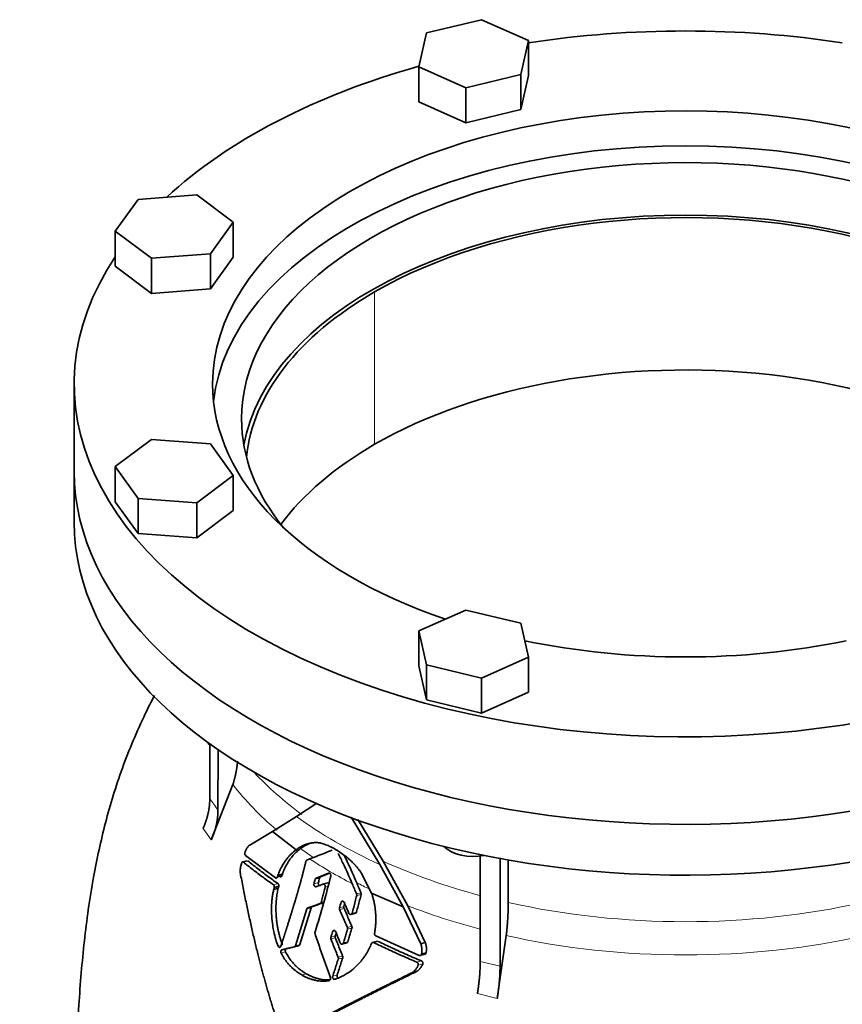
# Model space of a CAD drawing. Header units: millimetres. Extents: x 462 to 1346, y -1444 to 1443.
# Tile 10 of 29: x 1042 to 1233, y -570 to -340. Entities that reach past the tile are written whole.
import ezdxf

# ---------------------------------------------------------------- set-up
doc = ezdxf.new("R2010")
doc.units = ezdxf.units.MM
doc.layers.add('VSI344-454_FLANG', color=7, linetype='Continuous')
doc.layers.add('VSI344-454_TESTA', color=7, linetype='Continuous')

# ---------------------------------------------------------------- blocks, each defined once
blk = doc.blocks.new('SE4')
at = {"layer": 'VSI344-454_FLANG', "color": 7, "linetype": 'Continuous', "lineweight": 35}
for p, q in [((1149.37, -339.99), (1136.57, -343.05)), ((1160.37, -344.86), (1149.37, -339.99)), ((1136.57, -343.05), (1134.76, -350.98)), ((1158.56, -352.79), (1160.37, -344.86)), ((1160.37, -344.86), (1160.37, -353.02)), ((1134.76, -350.98), (1134.76, -359.14)), ((1134.76, -350.98), (1145.76, -355.85)), ((1145.76, -355.85), (1158.56, -352.79)), ((1158.56, -352.79), (1158.56, -360.95)), ((1158.56, -360.95), (1160.37, -353.02)), ((1145.76, -355.85), (1145.76, -364.01)), ((1134.76, -359.14), (1145.76, -364.01)), ((1145.76, -364.01), (1158.56, -360.95)), ((1083.05, -380.83), (1069.31, -381.88)), ((1091.49, -387.18), (1083.05, -380.83)), ((1069.31, -381.88), (1064.01, -389.27)), ((1086.18, -394.57), (1091.49, -387.18)), ((1091.49, -387.18), (1091.49, -395.34)), ((1064.01, -389.27), (1064.01, -397.43)), ((1064.01, -389.27), (1072.45, -395.61)), ((1072.45, -395.61), (1086.18, -394.57)), ((1086.18, -394.57), (1086.18, -402.74)), ((1072.45, -395.61), (1072.45, -403.78)), ((1086.18, -402.74), (1091.49, -395.34)), ((1064.01, -397.43), (1072.45, -403.78)), ((1072.45, -403.78), (1086.18, -402.74)), ((1054.43, -424.89), (1054.43, -445.3)), ((1072.45, -437.84), (1064.01, -444.18)), ((1086.18, -438.88), (1072.45, -437.84)), ((1091.49, -446.27), (1086.18, -438.88)), ((1064.01, -444.18), (1064.01, -452.35)), ((1064.01, -444.18), (1069.31, -451.57)), ((1083.05, -452.62), (1091.49, -446.27)), ((1091.49, -446.27), (1091.49, -454.44)), ((1069.31, -451.57), (1069.31, -459.74)), ((1069.31, -451.57), (1083.05, -452.62)), ((1064.01, -452.35), (1069.31, -459.74)), ((1083.05, -452.62), (1083.05, -460.78)), ((1083.05, -460.78), (1091.49, -454.44)), ((1069.31, -459.74), (1083.05, -460.78)), ((1145.76, -477.6), (1134.76, -482.47)), ((1158.56, -480.66), (1145.76, -477.6)), ((1160.37, -488.6), (1158.56, -480.66)), ((1134.76, -482.47), (1134.76, -490.64)), ((1134.76, -482.47), (1136.57, -490.4)), ((1149.37, -493.47), (1160.37, -488.6)), ((1160.37, -488.6), (1160.37, -496.76)), ((1134.76, -490.64), (1136.57, -498.57)), ((1136.57, -490.4), (1136.57, -498.57)), ((1136.57, -490.4), (1149.37, -493.47)), ((1149.37, -493.47), (1149.37, -501.63)), ((1149.37, -501.63), (1160.37, -496.76)), ((1136.57, -498.57), (1149.37, -501.63))]:
    blk.add_line(p, q, dxfattribs=at)
for centre, major_axis, start_param, end_param in [((1196.93, -424.89), (142.5, 0), 1.311301, 1.830292), ((1196.93, -424.89), (142.5, 0), 2.022017, 2.584178), ((1196.93, -424.89), (-110.25, 0), 2.103318, 6.283185), ((1196.93, -433.06), (110.25, 0), 0.064181, 3.077412), ((1196.93, -433.06), (-103.5, 0), 2.703137, 6.283185), ((1196.93, -445.3), (103.5, 0), 0.102659, 3.038933), ((1196.93, -424.89), (142.5, 0), 2.772791, 5.290477), ((1196.93, -424.89), (-110.25, 0), 0, 1.038274), ((1196.93, -433.06), (-103.5, 0), 0, 0.438456), ((1196.93, -445.3), (142.5, 0), 3.141593, 5.290477), ((1196.93, -424.89), (-110.25, 0), 1.224323, 1.91727)]:
    blk.add_ellipse(centre, major_axis=major_axis, ratio=0.57735, start_param=start_param, end_param=end_param, dxfattribs=at)
at = {"layer": 'VSI344-454_TESTA', "color": 4, "linetype": 'Continuous', "lineweight": 9}
for p, q in [((1124.45, -438.98), (1124.45, -403.46)), ((1084.47, -528.53), (1086.38, -531.2)), ((1093.87, -536.38), (1094.93, -536.1)), ((1100.88, -541.64), (1101.92, -541.36)), ((1111.36, -541.13), (1110.33, -541.41)), ((1111.63, -540.11), (1110.6, -540.38)), ((1112.95, -542.2), (1113.59, -542.03)), ((1120.25, -543.8), (1121.28, -543.53)), ((1120.28, -544.18), (1121.31, -543.91)), ((1111.74, -546.05), (1112.77, -545.77)), ((1111.98, -545.77), (1112.67, -545.58)), ((1117.23, -545.58), (1116.63, -545.74)), ((1109.7, -547.01), (1108.67, -547.29)), ((1117.31, -546.74), (1116.28, -547.02)), ((1117.34, -547.16), (1116.31, -547.43)), ((1119.2, -548.32), (1120.23, -548.04)), ((1115.27, -552.42), (1114.66, -552.59)), ((1118.11, -551.62), (1119.14, -551.34)), ((1118.13, -552.04), (1119.17, -551.76)), ((1115.3, -553.59), (1114.26, -553.87)), ((1115.31, -554), (1114.28, -554.28)), ((1117.17, -555.21), (1118.21, -554.93)), ((1124.26, -555.13), (1125.3, -554.85)), ((1102.66, -555.81), (1101.96, -556)), ((1103.7, -557.3), (1102.66, -557.58)), ((1105.99, -555.86), (1107.03, -555.58)), ((1115.96, -558.56), (1117, -558.29)), ((1115.98, -558.98), (1117.02, -558.7)), ((1134.34, -559.71), (1135.4, -559.42)), ((1149.08, -559.54), (1153.7, -560.65)), ((1134.61, -560.4), (1135.68, -560.11)), ((1108.53, -562.4), (1107.49, -562.68)), ((1115.73, -562.7), (1114.69, -562.98)), ((1148.43, -567.03), (1153.05, -568.13))]:
    blk.add_line(p, q, dxfattribs=at)
at = {"layer": 'VSI344-454_TESTA', "color": 7, "linetype": 'Continuous', "lineweight": 35}
for p, q in [((1054.43, -445.3), (1054.43, -457.14)), ((1086.03, -508.72), (1086.03, -521.58)), ((1087.95, -510.07), (1087.94, -524.24)), ((1091.42, -518.27), (1086.38, -531.2)), ((1106.22, -525.72), (1110.99, -522.6)), ((1100.69, -529.23), (1106.22, -525.72)), ((1119.02, -525.86), (1125.64, -536.91)), ((1126.42, -536.16), (1120.58, -526.41)), ((1095.33, -532.39), (1100.69, -529.23)), ((1100.69, -529.23), (1106.17, -533.48)), ((1094.78, -536.05), (1093.57, -536.37)), ((1101.34, -540.06), (1094.38, -534.82)), ((1108.64, -535.89), (1109.32, -535.63)), ((1125.64, -536.91), (1131.15, -546.78)), ((1132.22, -546.54), (1126.42, -536.16)), ((1149.08, -534.88), (1149.08, -559.54)), ((1153.7, -535.37), (1153.7, -560.65)), ((1155.62, -535.88), (1155.62, -545.79)), ((1102.96, -539.16), (1101.92, -539.44)), ((1102.82, -539.56), (1102.96, -539.16)), ((1113.72, -538.93), (1110.81, -540.11)), ((1111.83, -539.83), (1113.8, -539.04)), ((1123.75, -543.61), (1121.42, -539)), ((1101.92, -539.44), (1101.78, -539.84)), ((1101.78, -539.84), (1102.82, -539.56)), ((1110.79, -542.1), (1112.47, -541.51)), ((1111.83, -539.83), (1110.81, -540.11)), ((1113.58, -541.22), (1112.34, -541.55)), ((1101.05, -542.29), (1100.95, -542.73)), ((1101.99, -542.45), (1100.95, -542.73)), ((1101.06, -542.29), (1102.1, -542.01)), ((1101.99, -542.45), (1102.1, -542.01)), ((1123.75, -543.61), (1131.15, -546.78)), ((1108.67, -547.29), (1105.99, -555.86)), ((1107.03, -555.58), (1109.7, -547.01)), ((1109.94, -546.73), (1108.91, -547.01)), ((1118.89, -548.62), (1120.09, -548.3)), ((1131.15, -546.78), (1135.22, -555.39)), ((1136.28, -555.11), (1132.22, -546.54)), ((1116.84, -555.51), (1118.06, -555.18)), ((1125.11, -554.81), (1123.88, -555.14)), ((1134.82, -558.13), (1124.72, -553.56)), ((1136.28, -555.11), (1135.22, -555.39)), ((1155.14, -553.49), (1153.05, -568.13)), ((1105.72, -556.15), (1106.83, -555.85)), ((1135.4, -557.8), (1136.46, -557.51)), ((1134.99, -558.18), (1136.35, -557.81)), ((1134.24, -561.86), (1133.17, -562.15))]:
    blk.add_line(p, q, dxfattribs=at)
for centre, major_axis, start_param, end_param in [((1196.93, -445.3), (-102.5, 0), 3.197731, 5.497787), ((1196.93, -445.3), (102.5, 0), 2.356194, 3.085455), ((1196.93, -480.82), (-102.5, 0), 3.543769, 5.497787), ((1196.93, -480.82), (102.5, 0), 2.356194, 2.739416), ((1196.93, -445.3), (142.5, 0), 3.141593, 5.290477), ((1196.93, -457.14), (142.5, 0), 3.141593, 5.290477), ((1147.56, -530.44), (-8, 0), 0.514148, 1.885753)]:
    blk.add_ellipse(centre, major_axis=major_axis, ratio=0.57735, start_param=start_param, end_param=end_param, dxfattribs=at)
at = {"layer": 'VSI344-454_TESTA', "color": 4, "linetype": 'Continuous', "lineweight": 9}
for centre, major_axis, start_param, end_param in [((1196.93, -491.47), (115.26, 0), 3.398645, 3.409105), ((1196.93, -484.44), (-114, 0), 0.490111, 0.669286), ((1196.93, -491.47), (-115.26, 0), 0.41439, 0.598473), ((1196.93, -484.44), (-115.5, 0), 0.667535, 0.905636), ((1196.93, -491.47), (-115.26, 0), 0.678203, 0.720353), ((1196.93, -491.12), (-116.7, 0), 0.721598, 0.842309), ((1196.93, -484.44), (-114, 0), 0.90392, 1.137034), ((1196.93, -491.47), (-115.26, 0), 0.843396, 0.877131), ((1196.93, -484.44), (114, 0), 4.341621, 5.083156), ((1196.93, -491.47), (-115.26, 0), 0.974671, 1.142647), ((1196.93, -491.47), (-115.26, 0), 1.199788, 1.941804)]:
    blk.add_ellipse(centre, major_axis=major_axis, ratio=0.57735, start_param=start_param, end_param=end_param, dxfattribs=at)
at = {"layer": 'VSI344-454_TESTA', "color": 7, "linetype": 'Continuous', "lineweight": 35}
for points, degree, knots in [([(1073.11, -497.55), (1072.39, -498.95), (1070.67, -502.4), (1068.12, -508.05), (1065.62, -514.4), (1063.48, -520.82), (1061.68, -527.18), (1060.17, -533.53), (1058.82, -540.3), (1057.68, -547.4), (1056.75, -554.84), (1056.03, -562.29), (1055.48, -569.97), (1055.11, -577.28), (1054.89, -584.02), (1054.76, -589.97), (1054.67, -594.61), (1054.59, -599.11), (1054.58, -601.45), (1054.58, -602.86)], 3, [0.2688948, 0.2688948, 0.2688948, 0.2688948, 0.2994853, 0.343303, 0.3878406, 0.4309649, 0.4731807, 0.5150307, 0.5572245, 0.6076224, 0.6565293, 0.7071895, 0.7597888, 0.8172531, 0.8612881, 0.9039334, 0.9488007, 0.9738935, 1, 1, 1, 1]), ([(1091.42, -518.27), (1092, -516.42), (1092.3, -514.58), (1092.44, -513.69), (1092.51, -512.81)], 2, [0, 0, 0, 0.5, 0.5, 0.7425144, 0.7425144, 0.7425144]), ([(1084.47, -528.53), (1085.24, -526.79), (1085.64, -525.03), (1086.03, -523.28), (1086.03, -521.58)], 2, [0, 0, 0, 0.500132, 0.500132, 1, 1, 1]), ([(1087.94, -524.25), (1087.94, -525.94), (1087.55, -527.7), (1087.16, -529.46), (1086.38, -531.2)], 2, [0, 0, 0, 0.499868, 0.499868, 1, 1, 1]), ([(1094.25, -534.09), (1094.28, -534.01), (1094.34, -533.84), (1094.44, -533.61), (1094.54, -533.4), (1094.63, -533.21), (1094.74, -533.02), (1094.87, -532.82), (1095.02, -532.64), (1095.17, -532.49), (1095.27, -532.42), (1095.33, -532.39)], 3, [0, 0, 0, 0, 0.117532, 0.229212, 0.33436, 0.43261, 0.523843, 0.650327, 0.771212, 0.88734, 1, 1, 1, 1]), ([(1111.91, -531.92), (1111.84, -531.9), (1111.69, -531.88), (1111.45, -531.85), (1111.21, -531.83), (1110.95, -531.82), (1110.68, -531.82), (1110.38, -531.83), (1110.04, -531.86), (1109.64, -531.91), (1109.25, -532), (1108.75, -532.13), (1108.17, -532.33), (1107.55, -532.62), (1107.03, -532.9), (1106.59, -533.18), (1106.31, -533.38), (1106.17, -533.48)], 3, [0, 0, 0, 0, 0.035469, 0.073247, 0.113368, 0.155868, 0.200777, 0.248126, 0.301729, 0.376079, 0.45126, 0.504147, 0.640653, 0.757772, 0.842597, 0.92337, 1, 1, 1, 1]), ([(1107.17, -533.22), (1107.24, -533.17), (1107.38, -533.07), (1107.59, -532.93), (1107.81, -532.79), (1108.03, -532.65), (1108.26, -532.52), (1108.63, -532.32), (1109.03, -532.13), (1109.35, -532.01), (1109.44, -531.97)], 3, [0, 0, 0, 0, 0.0378546, 0.0767734, 0.1167484, 0.1577691, 0.1998227, 0.242894, 0.3598598, 0.4121597, 0.4121597, 0.4121597, 0.4121597]), ([(1121.42, -539), (1121.36, -538.91), (1121.24, -538.73), (1121.07, -538.48), (1120.9, -538.25), (1120.73, -538.04), (1120.58, -537.85), (1120.44, -537.67), (1120.3, -537.51), (1120.17, -537.36), (1120.06, -537.23), (1119.95, -537.11), (1119.86, -537.01), (1119.78, -536.92), (1119.71, -536.85), (1119.41, -536.53), (1118.87, -536), (1118.09, -535.32), (1117.14, -534.57), (1116, -533.79), (1114.95, -533.18), (1114.15, -532.78), (1113.6, -532.53), (1113.04, -532.3), (1112.48, -532.09), (1112.1, -531.97), (1111.91, -531.92)], 3, [0, 0, 0, 0, 0.023408, 0.045495, 0.066267, 0.08573, 0.103886, 0.120734, 0.136272, 0.150498, 0.163408, 0.175, 0.185269, 0.194211, 0.201824, 0.208105, 0.293106, 0.373501, 0.449142, 0.581205, 0.713645, 0.768118, 0.824122, 0.881537, 0.94022, 1, 1, 1, 1]), ([(1094.25, -534.09), (1094.24, -534.11), (1094.23, -534.15), (1094.21, -534.22), (1094.2, -534.29), (1094.2, -534.36), (1094.2, -534.43), (1094.22, -534.52), (1094.24, -534.63), (1094.3, -534.75), (1094.35, -534.79), (1094.38, -534.82)], 3, [0, 0, 0, 0, 0.084422, 0.165946, 0.246194, 0.32687, 0.409652, 0.496096, 0.666594, 0.830213, 1, 1, 1, 1]), ([(1106.17, -533.48), (1106.09, -533.54), (1105.92, -533.67), (1105.68, -533.87), (1105.44, -534.07), (1105.2, -534.29), (1104.98, -534.5), (1104.76, -534.73), (1104.55, -534.95), (1104.34, -535.18), (1104.15, -535.42), (1103.96, -535.66), (1103.72, -535.97), (1103.45, -536.35), (1103.15, -536.82), (1102.87, -537.31), (1102.6, -537.81), (1102.35, -538.34), (1102.12, -538.87), (1101.98, -539.25), (1101.92, -539.43)], 3, [0, 0, 0, 0, 0.048918, 0.097127, 0.144611, 0.191357, 0.237355, 0.282595, 0.327071, 0.370778, 0.413715, 0.455879, 0.497274, 0.57131, 0.644563, 0.717042, 0.788771, 0.859795, 0.930177, 1, 1, 1, 1]), ([(1102.96, -539.16), (1102.99, -539.06), (1103.06, -538.88), (1103.16, -538.6), (1103.27, -538.33), (1103.39, -538.06), (1103.51, -537.8), (1103.64, -537.54), (1103.77, -537.29), (1103.9, -537.04), (1104.04, -536.79), (1104.19, -536.55), (1104.34, -536.31), (1104.49, -536.08), (1104.65, -535.85), (1104.86, -535.55), (1105.15, -535.18), (1105.51, -534.76), (1105.89, -534.34), (1106.29, -533.95), (1106.72, -533.57), (1107.02, -533.34), (1107.17, -533.22)], 3, [0, 0, 0, 0, 0.035015, 0.070162, 0.105454, 0.140901, 0.176515, 0.212303, 0.248274, 0.284432, 0.320783, 0.357331, 0.394079, 0.431028, 0.468179, 0.50553, 0.581583, 0.660209, 0.741403, 0.825137, 0.911361, 1, 1, 1, 1]), ([(1120.29, -541.18), (1119.96, -540.39), (1119.27, -538.82), (1118.27, -536.67), (1117.61, -535.3), (1117.31, -534.71)], 3, [0, 0, 0, 0, 0.3333333, 0.6666667, 0.9158048, 0.9158048, 0.9158048, 0.9158048]), ([(1093.22, -539.38), (1093.21, -539.26), (1093.17, -539.04), (1093.13, -538.7), (1093.11, -538.35), (1093.13, -538), (1093.18, -537.65), (1093.29, -537.19), (1093.39, -536.85), (1093.45, -536.62)], 3, [0, 0, 0, 0, 0.128357, 0.246909, 0.365609, 0.495543, 0.61697, 0.739244, 1, 1, 1, 1]), ([(1093.87, -536.38), (1093.86, -536.37), (1093.84, -536.36), (1093.79, -536.34), (1093.75, -536.33), (1093.69, -536.33), (1093.63, -536.36), (1093.58, -536.4), (1093.53, -536.46), (1093.48, -536.54), (1093.46, -536.6), (1093.45, -536.62)], 3, [0, 0, 0, 0, 0.08625, 0.171682, 0.257868, 0.382817, 0.507255, 0.630143, 0.752988, 0.876537, 1, 1, 1, 1]), ([(1102.61, -555.96), (1103.22, -554.07), (1103.38, -553.57), (1103.82, -552.2), (1104.16, -551.12), (1105.06, -548.3), (1105.73, -546.09), (1106.54, -543.39), (1107.19, -541.04), (1107.89, -538.47), (1108.44, -536.16)], 2, [0, 0, 0, 0.125, 0.125, 0.25, 0.25, 0.5, 0.5, 0.75, 0.75, 1, 1, 1]), ([(1108.64, -535.89), (1108.62, -535.9), (1108.59, -535.91), (1108.55, -535.95), (1108.51, -536), (1108.47, -536.07), (1108.45, -536.13), (1108.44, -536.16)], 3, [0, 0, 0, 0, 0.16747, 0.33309, 0.500577, 0.750185, 1, 1, 1, 1]), ([(1102.94, -577.04), (1102.81, -576.66), (1102.54, -575.9), (1102.16, -574.76), (1101.78, -573.61), (1101.4, -572.45), (1101.03, -571.29), (1100.67, -570.12), (1100.31, -568.94), (1099.96, -567.76), (1099.61, -566.57), (1099.26, -565.38), (1098.92, -564.18), (1098.59, -562.97), (1098.26, -561.75), (1097.94, -560.53), (1097.62, -559.3), (1097.17, -557.54), (1096.6, -555.2), (1095.91, -552.26), (1095.23, -549.2), (1094.55, -546.03), (1093.88, -542.74), (1093.45, -540.51), (1093.22, -539.38)], 3, [0, 0, 0, 0, 0.030328, 0.060804, 0.091429, 0.122206, 0.153136, 0.184222, 0.215465, 0.246867, 0.278431, 0.310158, 0.342051, 0.374109, 0.406337, 0.438735, 0.471305, 0.504049, 0.578996, 0.657008, 0.738102, 0.822291, 0.909586, 1, 1, 1, 1]), ([(1113.72, -538.93), (1113.73, -538.93), (1113.76, -538.91), (1113.83, -538.91), (1113.92, -538.93), (1114.02, -538.99), (1114.11, -539.08), (1114.18, -539.2), (1114.22, -539.34), (1114.23, -539.45), (1114.23, -539.55), (1114.22, -539.59), (1114.22, -539.61)], 3, [0, 0, 0, 0, 0.062353, 0.125158, 0.24996, 0.374797, 0.499677, 0.624614, 0.749589, 0.874588, 0.937494, 1, 1, 1, 1]), ([(1101.06, -542.29), (1101.06, -542.27), (1101.07, -542.23), (1101.08, -542.17), (1101.08, -542.09), (1101.07, -542.01), (1101.05, -541.92), (1101.02, -541.83), (1100.98, -541.75), (1100.93, -541.69), (1100.9, -541.66), (1100.88, -541.64)], 3, [0, 0, 0, 0, 0.083676, 0.167034, 0.251419, 0.376349, 0.501804, 0.626849, 0.751332, 0.876067, 1, 1, 1, 1]), ([(1101.34, -540.06), (1101.36, -540.07), (1101.39, -540.09), (1101.44, -540.11), (1101.49, -540.11), (1101.55, -540.11), (1101.62, -540.08), (1101.71, -540), (1101.76, -539.9), (1101.78, -539.84)], 3, [0, 0, 0, 0, 0.103611, 0.203327, 0.301591, 0.400957, 0.503894, 0.751518, 1, 1, 1, 1]), ([(1101.92, -541.36), (1101.93, -541.37), (1101.96, -541.39), (1101.99, -541.43), (1102.03, -541.48), (1102.07, -541.55), (1102.1, -541.64), (1102.12, -541.73), (1102.12, -541.83), (1102.12, -541.92), (1102.1, -541.98), (1102.1, -542.01)], 3, [0, 0, 0, 0, 0.082749, 0.16522, 0.248732, 0.373164, 0.49838, 0.623857, 0.748892, 0.874795, 1, 1, 1, 1]), ([(1102.82, -539.56), (1102.81, -539.58), (1102.8, -539.62), (1102.77, -539.67), (1102.74, -539.72), (1102.69, -539.77), (1102.64, -539.81), (1102.57, -539.83), (1102.51, -539.83), (1102.45, -539.82), (1102.41, -539.79), (1102.39, -539.78)], 3, [0, 0, 0, 0, 0.083986, 0.167509, 0.251959, 0.376203, 0.500583, 0.624697, 0.748972, 0.874639, 1, 1, 1, 1]), ([(1110.79, -542.1), (1110.76, -542.11), (1110.69, -542.12), (1110.56, -542.09), (1110.4, -541.95), (1110.32, -541.73), (1110.31, -541.54), (1110.32, -541.45), (1110.33, -541.41)], 3, [0, 0, 0, 0, 0.124721, 0.24865, 0.50038, 0.748839, 0.874692, 1, 1, 1, 1]), ([(1110.6, -540.38), (1110.6, -540.36), (1110.62, -540.32), (1110.64, -540.26), (1110.68, -540.2), (1110.74, -540.14), (1110.78, -540.12), (1110.81, -540.11)], 3, [0, 0, 0, 0, 0.167832, 0.333794, 0.501453, 0.750788, 1, 1, 1, 1]), ([(1111.36, -541.13), (1111.35, -541.17), (1111.33, -541.26), (1111.34, -541.41), (1111.38, -541.54), (1111.44, -541.66), (1111.52, -541.76), (1111.62, -541.82), (1111.72, -541.84), (1111.79, -541.83), (1111.82, -541.82)], 3, [0, 0, 0, 0, 0.12575, 0.251408, 0.377042, 0.502526, 0.627755, 0.752499, 0.8765, 1, 1, 1, 1]), ([(1111.83, -539.83), (1111.82, -539.84), (1111.79, -539.86), (1111.74, -539.89), (1111.7, -539.94), (1111.66, -540.01), (1111.64, -540.07), (1111.63, -540.11)], 3, [0, 0, 0, 0, 0.166832, 0.332012, 0.499081, 0.749367, 1, 1, 1, 1]), ([(1112.95, -542.2), (1112.95, -542.18), (1112.96, -542.14), (1112.97, -542.04), (1112.96, -541.93), (1112.92, -541.79), (1112.86, -541.67), (1112.77, -541.58), (1112.67, -541.52), (1112.59, -541.5), (1112.52, -541.5), (1112.49, -541.51), (1112.47, -541.51)], 3, [0, 0, 0, 0, 0.062709, 0.125843, 0.25116, 0.376322, 0.501352, 0.626278, 0.751007, 0.875429, 0.937895, 1, 1, 1, 1]), ([(1113.5, -541.24), (1113.51, -541.23), (1113.55, -541.22), (1113.6, -541.22), (1113.65, -541.23), (1113.71, -541.25), (1113.76, -541.27), (1113.78, -541.3)], 3, [0, 0, 0, 0, 0.0629499, 0.1246998, 0.186508, 0.2496293, 0.3551818, 0.3551818, 0.3551818, 0.3551818]), ([(1100.94, -542.73), (1100.88, -543.01), (1100.75, -543.59), (1100.6, -544.53), (1100.47, -545.67), (1100.39, -547.15), (1100.44, -549.05), (1100.63, -550.9), (1100.96, -552.73), (1101.37, -554.36), (1101.77, -555.47), (1101.96, -556)], 3, [0, 0, 0, 0, 0.065392, 0.135018, 0.209054, 0.31821, 0.459165, 0.624086, 0.727787, 0.872222, 1, 1, 1, 1]), ([(1103, -555.72), (1102.96, -555.6), (1102.87, -555.37), (1102.74, -555.01), (1102.62, -554.64), (1102.49, -554.25), (1102.37, -553.85), (1102.26, -553.43), (1102.15, -552.99), (1102.02, -552.44), (1101.88, -551.74), (1101.74, -550.96), (1101.63, -550.1), (1101.54, -549.21), (1101.48, -548.31), (1101.45, -547.44), (1101.46, -546.63), (1101.49, -545.81), (1101.55, -545.05), (1101.63, -544.34), (1101.73, -543.67), (1101.85, -543.04), (1101.94, -542.64), (1101.99, -542.45)], 3, [0, 0, 0, 0, 0.02826, 0.057418, 0.087472, 0.118419, 0.150254, 0.182969, 0.216554, 0.250998, 0.310069, 0.375912, 0.427432, 0.500644, 0.573156, 0.625373, 0.691441, 0.750209, 0.805071, 0.857422, 0.907318, 0.95482, 1, 1, 1, 1]), ([(1120.28, -544.18), (1120.29, -544.16), (1120.29, -544.12), (1120.3, -544.06), (1120.29, -543.98), (1120.28, -543.9), (1120.26, -543.83), (1120.25, -543.8)], 3, [0, 0, 0, 0, 0.167837, 0.334108, 0.5018, 0.750897, 1, 1, 1, 1]), ([(1121.28, -543.53), (1121.28, -543.55), (1121.3, -543.59), (1121.31, -543.65), (1121.33, -543.73), (1121.33, -543.82), (1121.32, -543.88), (1121.31, -543.91)], 3, [0, 0, 0, 0, 0.166639, 0.331867, 0.498628, 0.749157, 1, 1, 1, 1]), ([(1124.45, -552.96), (1124.47, -552.83), (1124.51, -552.56), (1124.57, -552.16), (1124.62, -551.76), (1124.67, -551.36), (1124.7, -550.96), (1124.73, -550.56), (1124.74, -550.16), (1124.75, -549.75), (1124.75, -549.35), (1124.74, -548.95), (1124.72, -548.54), (1124.68, -548.03), (1124.62, -547.4), (1124.52, -546.66), (1124.38, -545.91), (1124.21, -545.15), (1124, -544.38), (1123.84, -543.86), (1123.75, -543.61)], 3, [0, 0, 0, 0, 0.0436, 0.087048, 0.130354, 0.173526, 0.216573, 0.259505, 0.302334, 0.345068, 0.38772, 0.4303, 0.472822, 0.515297, 0.592533, 0.671051, 0.750942, 0.832313, 0.915286, 1, 1, 1, 1]), ([(1111.74, -546.05), (1111.76, -546.04), (1111.78, -546.03), (1111.82, -546.01), (1111.85, -545.98), (1111.9, -545.94), (1111.94, -545.87), (1111.97, -545.8), (1111.98, -545.77)], 3, [0, 0, 0, 0, 0.125329, 0.249125, 0.373003, 0.498576, 0.74923, 1, 1, 1, 1]), ([(1116.63, -545.74), (1116.64, -545.72), (1116.65, -545.68), (1116.68, -545.62), (1116.72, -545.57), (1116.77, -545.51), (1116.85, -545.46), (1116.96, -545.44), (1117.07, -545.45), (1117.18, -545.51), (1117.27, -545.61), (1117.31, -545.69), (1117.33, -545.73)], 3, [0, 0, 0, 0, 0.062966, 0.124796, 0.186784, 0.250209, 0.375117, 0.49931, 0.626183, 0.752696, 0.875851, 1, 1, 1, 1]), ([(1117.31, -546.74), (1117.37, -546.53), (1117.43, -546.31), (1117.49, -546.09), (1117.49, -546.09)], 3, [0, 0, 0, 0, 0.5, 0.5092743, 0.5092743, 0.5092743, 0.5092743]), ([(1155.14, -553.49), (1155.38, -551.45), (1155.5, -549.51), (1155.62, -547.57), (1155.62, -545.79)], 2, [0, 0, 0, 0.5, 0.5, 1, 1, 1]), ([(1108.67, -547.29), (1108.67, -547.27), (1108.68, -547.24), (1108.71, -547.19), (1108.73, -547.15), (1108.77, -547.1), (1108.83, -547.04), (1108.88, -547.02), (1108.91, -547.01)], 3, [0, 0, 0, 0, 0.126744, 0.251719, 0.376563, 0.502917, 0.751732, 1, 1, 1, 1]), ([(1109.94, -546.73), (1109.93, -546.74), (1109.9, -546.75), (1109.86, -546.77), (1109.83, -546.8), (1109.79, -546.84), (1109.74, -546.91), (1109.71, -546.98), (1109.7, -547.01)], 3, [0, 0, 0, 0, 0.124852, 0.248233, 0.371769, 0.49708, 0.748235, 1, 1, 1, 1]), ([(1116.31, -547.43), (1116.31, -547.41), (1116.29, -547.37), (1116.27, -547.3), (1116.26, -547.22), (1116.26, -547.12), (1116.28, -547.05), (1116.28, -547.02)], 3, [0, 0, 0, 0, 0.164207, 0.326866, 0.491238, 0.745542, 1, 1, 1, 1]), ([(1117.31, -546.74), (1117.31, -546.77), (1117.3, -546.81), (1117.29, -546.88), (1117.29, -546.96), (1117.31, -547.06), (1117.33, -547.12), (1117.34, -547.16)], 3, [0, 0, 0, 0, 0.167612, 0.333466, 0.500978, 0.750572, 1, 1, 1, 1]), ([(1118.48, -548.33), (1118.49, -548.35), (1118.51, -548.4), (1118.55, -548.45), (1118.59, -548.5), (1118.66, -548.56), (1118.75, -548.61), (1118.87, -548.62), (1118.98, -548.6), (1119.08, -548.54), (1119.16, -548.44), (1119.19, -548.36), (1119.2, -548.32)], 3, [0, 0, 0, 0, 0.063279, 0.124964, 0.186389, 0.248902, 0.37582, 0.50344, 0.627237, 0.751955, 0.876448, 1, 1, 1, 1]), ([(1120.23, -548.04), (1120.23, -548.06), (1120.21, -548.1), (1120.18, -548.16), (1120.15, -548.21), (1120.09, -548.27), (1120.04, -548.31), (1119.99, -548.32), (1119.99, -548.32)], 3, [0, 0, 0, 0, 0.0635375, 0.125825, 0.1881816, 0.2519239, 0.3777756, 0.4008667, 0.4008667, 0.4008667, 0.4008667]), ([(1110.57, -552.66), (1110.56, -552.68), (1110.55, -552.72), (1110.54, -552.78), (1110.54, -552.86), (1110.54, -552.95), (1110.56, -553.02), (1110.57, -553.05)], 3, [0, 0, 0, 0, 0.164621, 0.327709, 0.492135, 0.746371, 1, 1, 1, 1]), ([(1114.66, -552.59), (1114.66, -552.56), (1114.68, -552.52), (1114.71, -552.46), (1114.75, -552.41), (1114.8, -552.35), (1114.89, -552.3), (1115, -552.28), (1115.12, -552.3), (1115.22, -552.36), (1115.31, -552.45), (1115.35, -552.53), (1115.37, -552.58)], 3, [0, 0, 0, 0, 0.06381, 0.126263, 0.188678, 0.252375, 0.378548, 0.504124, 0.629235, 0.754264, 0.876896, 1, 1, 1, 1]), ([(1115.3, -553.59), (1115.36, -553.38), (1115.43, -553.15), (1115.5, -552.92), (1115.51, -552.91)], 3, [0, 0, 0, 0, 0.5, 0.5294176, 0.5294176, 0.5294176, 0.5294176]), ([(1118.13, -552.04), (1118.14, -552.01), (1118.15, -551.97), (1118.16, -551.9), (1118.16, -551.82), (1118.14, -551.72), (1118.12, -551.65), (1118.11, -551.62)], 3, [0, 0, 0, 0, 0.168526, 0.335046, 0.503023, 0.75174, 1, 1, 1, 1]), ([(1119.14, -551.34), (1119.15, -551.37), (1119.17, -551.41), (1119.18, -551.48), (1119.19, -551.56), (1119.19, -551.66), (1119.18, -551.72), (1119.17, -551.76)], 3, [0, 0, 0, 0, 0.163722, 0.326003, 0.490132, 0.74473, 1, 1, 1, 1]), ([(1124.45, -552.96), (1124.44, -552.99), (1124.44, -553.03), (1124.44, -553.11), (1124.44, -553.18), (1124.46, -553.25), (1124.5, -553.35), (1124.58, -553.47), (1124.67, -553.53), (1124.72, -553.56)], 3, [0, 0, 0, 0, 0.102907, 0.202298, 0.30042, 0.399604, 0.502115, 0.750474, 1, 1, 1, 1]), ([(1114.28, -554.28), (1114.27, -554.26), (1114.25, -554.22), (1114.24, -554.15), (1114.23, -554.07), (1114.23, -553.97), (1114.25, -553.9), (1114.26, -553.87)], 3, [0, 0, 0, 0, 0.16391, 0.326464, 0.490836, 0.745226, 1, 1, 1, 1]), ([(1115.17, -563.67), (1115.27, -563.64), (1115.48, -563.57), (1115.79, -563.46), (1116.11, -563.34), (1116.44, -563.2), (1116.77, -563.05), (1117.1, -562.88), (1117.44, -562.7), (1117.99, -562.38), (1118.91, -561.78), (1120.11, -560.77), (1121.23, -559.56), (1122.01, -558.52), (1122.52, -557.74), (1122.87, -557.13), (1123.19, -556.53), (1123.48, -555.94), (1123.66, -555.54), (1123.74, -555.34)], 3, [0, 0, 0, 0, 0.02808, 0.056914, 0.086499, 0.116828, 0.147901, 0.179717, 0.212275, 0.24558, 0.34117, 0.489344, 0.630554, 0.738356, 0.794536, 0.848778, 0.901099, 0.951507, 1, 1, 1, 1]), ([(1115.3, -553.59), (1115.29, -553.62), (1115.28, -553.66), (1115.27, -553.73), (1115.27, -553.81), (1115.28, -553.91), (1115.3, -553.97), (1115.31, -554)], 3, [0, 0, 0, 0, 0.168129, 0.334457, 0.502302, 0.751397, 1, 1, 1, 1]), ([(1116.44, -555.22), (1116.46, -555.26), (1116.5, -555.34), (1116.62, -555.47), (1116.82, -555.54), (1117.01, -555.46), (1117.12, -555.33), (1117.15, -555.25), (1117.17, -555.21)], 3, [0, 0, 0, 0, 0.123664, 0.246411, 0.497463, 0.746927, 0.873761, 1, 1, 1, 1]), ([(1118.21, -554.93), (1118.19, -554.97), (1118.16, -555.06), (1118.07, -555.15), (1117.99, -555.2), (1117.95, -555.21)], 3, [0, 0, 0, 0, 0.1272432, 0.2546818, 0.3930996, 0.3930996, 0.3930996, 0.3930996]), ([(1124.26, -555.13), (1124.24, -555.12), (1124.21, -555.11), (1124.16, -555.09), (1124.1, -555.09), (1124.03, -555.09), (1123.96, -555.11), (1123.89, -555.15), (1123.83, -555.2), (1123.78, -555.27), (1123.75, -555.32), (1123.74, -555.34)], 3, [0, 0, 0, 0, 0.082967, 0.165673, 0.249342, 0.373952, 0.499349, 0.624786, 0.749741, 0.875167, 1, 1, 1, 1]), ([(1135.22, -555.39), (1135.24, -555.45), (1135.29, -555.57), (1135.34, -555.76), (1135.39, -555.95), (1135.42, -556.14), (1135.45, -556.34), (1135.48, -556.55), (1135.49, -556.75), (1135.49, -556.96), (1135.48, -557.17), (1135.46, -557.38), (1135.44, -557.59), (1135.41, -557.73), (1135.4, -557.8)], 3, [0, 0, 0, 0, 0.077144, 0.155351, 0.234641, 0.315035, 0.39655, 0.479206, 0.563019, 0.648006, 0.734183, 0.821564, 0.910165, 1, 1, 1, 1]), ([(1136.46, -557.52), (1136.47, -557.45), (1136.49, -557.32), (1136.52, -557.13), (1136.54, -556.93), (1136.55, -556.74), (1136.55, -556.55), (1136.54, -556.36), (1136.53, -556.17), (1136.5, -555.98), (1136.47, -555.8), (1136.43, -555.62), (1136.39, -555.45), (1136.34, -555.27), (1136.3, -555.16), (1136.27, -555.11)], 3, [0, 0, 0, 0, 0.082904, 0.164766, 0.245597, 0.325409, 0.404213, 0.482023, 0.558851, 0.634711, 0.709616, 0.783583, 0.856625, 0.928759, 1, 1, 1, 1]), ([(1102.61, -555.96), (1102.6, -555.98), (1102.59, -556.02), (1102.56, -556.08), (1102.52, -556.13), (1102.47, -556.19), (1102.4, -556.24), (1102.29, -556.27), (1102.19, -556.25), (1102.1, -556.2), (1102.02, -556.11), (1101.98, -556.04), (1101.96, -556)], 3, [0, 0, 0, 0, 0.063465, 0.12566, 0.187794, 0.251081, 0.375353, 0.499064, 0.623924, 0.748961, 0.873998, 1, 1, 1, 1]), ([(1102.66, -557.58), (1102.65, -557.56), (1102.63, -557.52), (1102.61, -557.46), (1102.6, -557.4), (1102.59, -557.31), (1102.59, -557.21), (1102.62, -557.08), (1102.66, -556.97), (1102.73, -556.88), (1102.81, -556.82), (1102.87, -556.8), (1102.9, -556.79)], 3, [0, 0, 0, 0, 0.064055, 0.126997, 0.189862, 0.253688, 0.381042, 0.508557, 0.632366, 0.756188, 0.878525, 1, 1, 1, 1]), ([(1102.66, -557.58), (1102.71, -557.67), (1102.81, -557.87), (1102.96, -558.15), (1103.13, -558.43), (1103.29, -558.7), (1103.47, -558.96), (1103.65, -559.22), (1103.83, -559.47), (1104.02, -559.71), (1104.21, -559.95), (1104.41, -560.18), (1104.69, -560.48), (1105.05, -560.85), (1105.5, -561.27), (1105.98, -561.66), (1106.47, -562.03), (1106.97, -562.37), (1107.32, -562.58), (1107.49, -562.68)], 3, [0, 0, 0, 0, 0.042969, 0.08578, 0.128454, 0.171009, 0.21346, 0.255821, 0.298104, 0.340321, 0.382478, 0.424584, 0.466644, 0.554492, 0.642779, 0.731504, 0.820647, 0.910165, 1, 1, 1, 1]), ([(1103.94, -556.51), (1103.92, -556.51), (1103.89, -556.52), (1103.85, -556.54), (1103.81, -556.57), (1103.76, -556.62), (1103.7, -556.69), (1103.66, -556.81), (1103.63, -556.93), (1103.63, -557.06), (1103.65, -557.18), (1103.68, -557.26), (1103.7, -557.3)], 3, [0, 0, 0, 0, 0.062334, 0.123832, 0.185517, 0.248399, 0.372092, 0.496332, 0.621791, 0.747303, 0.873743, 1, 1, 1, 1]), ([(1108.53, -562.4), (1108.43, -562.34), (1108.22, -562.22), (1107.91, -562.02), (1107.61, -561.82), (1107.31, -561.6), (1107.02, -561.38), (1106.73, -561.15), (1106.45, -560.91), (1106.18, -560.66), (1105.91, -560.4), (1105.61, -560.08), (1105.29, -559.71), (1104.93, -559.28), (1104.6, -558.82), (1104.28, -558.33), (1103.97, -557.83), (1103.79, -557.47), (1103.7, -557.3)], 3, [0, 0, 0, 0, 0.053778, 0.107467, 0.161052, 0.214521, 0.267863, 0.32107, 0.374136, 0.427059, 0.479838, 0.532477, 0.609792, 0.687269, 0.764953, 0.842909, 0.921222, 1, 1, 1, 1]), ([(1105.71, -556.15), (1105.72, -556.14), (1105.75, -556.14), (1105.8, -556.11), (1105.84, -556.09), (1105.89, -556.04), (1105.94, -555.97), (1105.97, -555.89), (1105.99, -555.86)], 3, [0, 0, 0, 0, 0.125105, 0.248501, 0.372119, 0.497878, 0.748605, 1, 1, 1, 1]), ([(1107.03, -555.58), (1107.02, -555.6), (1107.01, -555.63), (1106.98, -555.68), (1106.95, -555.73), (1106.9, -555.79), (1106.84, -555.84), (1106.78, -555.86), (1106.75, -555.87)], 3, [0, 0, 0, 0, 0.12695, 0.251845, 0.376599, 0.503133, 0.751956, 1, 1, 1, 1]), ([(1136.46, -557.52), (1136.46, -557.54), (1136.45, -557.58), (1136.42, -557.64), (1136.38, -557.71), (1136.33, -557.77), (1136.26, -557.82), (1136.22, -557.84), (1136.2, -557.85)], 3, [0.0003195, 0.0003195, 0.0003195, 0.0003195, 0.0814178, 0.1626674, 0.245387, 0.3690191, 0.4942971, 0.5613323, 0.5613323, 0.5613323, 0.5613323]), ([(1115.98, -558.98), (1115.98, -558.95), (1116, -558.91), (1116.01, -558.84), (1116.01, -558.76), (1116, -558.66), (1115.97, -558.6), (1115.96, -558.56)], 3, [0, 0, 0, 0, 0.168888, 0.335732, 0.503899, 0.752326, 1, 1, 1, 1]), ([(1117, -558.29), (1117.01, -558.31), (1117.03, -558.35), (1117.04, -558.42), (1117.05, -558.5), (1117.05, -558.6), (1117.03, -558.66), (1117.02, -558.7)], 3, [0, 0, 0, 0, 0.163463, 0.32566, 0.489804, 0.744457, 1, 1, 1, 1]), ([(1134.61, -560.4), (1134.62, -560.38), (1134.64, -560.33), (1134.65, -560.27), (1134.65, -560.19), (1134.65, -560.09), (1134.62, -560), (1134.57, -559.9), (1134.51, -559.82), (1134.43, -559.75), (1134.37, -559.72), (1134.34, -559.71)], 3, [0, 0, 0, 0, 0.08401, 0.16737, 0.251806, 0.374676, 0.49698, 0.619813, 0.743838, 0.872043, 1, 1, 1, 1]), ([(1134.82, -558.13), (1134.84, -558.14), (1134.88, -558.15), (1134.94, -558.16), (1135, -558.17), (1135.07, -558.16), (1135.13, -558.14), (1135.2, -558.1), (1135.29, -558.04), (1135.36, -557.93), (1135.39, -557.84), (1135.4, -557.8)], 3, [0, 0, 0, 0, 0.086868, 0.170562, 0.252673, 0.334884, 0.418871, 0.50621, 0.674735, 0.834793, 1, 1, 1, 1]), ([(1135.4, -559.42), (1135.42, -559.43), (1135.46, -559.45), (1135.52, -559.49), (1135.57, -559.55), (1135.63, -559.62), (1135.68, -559.71), (1135.71, -559.81), (1135.72, -559.91), (1135.71, -560.02), (1135.69, -560.08), (1135.68, -560.11)], 3, [0, 0, 0, 0, 0.085449, 0.170198, 0.255947, 0.379765, 0.502454, 0.624681, 0.747679, 0.874067, 1, 1, 1, 1]), ([(1148.43, -567.03), (1148.75, -565.02), (1148.92, -563.13), (1149.08, -561.24), (1149.08, -559.54)], 2, [0, 0, 0, 0.500132, 0.500132, 1, 1, 1]), ([(1133.17, -562.15), (1129, -564.2), (1125.45, -565.97), (1121.4, -567.99), (1117.86, -569.79), (1115.94, -570.77), (1114.14, -571.7), (1112.24, -572.67), (1110.43, -573.62), (1106.78, -575.52), (1103.44, -577.33)], 2, [0, 0, 0, 0.25, 0.25, 0.5, 0.5, 0.625, 0.625, 0.75, 0.75, 1, 1, 1]), ([(1104.47, -577.05), (1107.81, -575.25), (1111.45, -573.35), (1113.25, -572.41), (1115.14, -571.44), (1116.92, -570.52), (1118.81, -569.56), (1122.36, -567.76), (1126.42, -565.73), (1130.03, -563.93), (1134.24, -561.86)], 2, [0, 0, 0, 0.25, 0.25, 0.375, 0.375, 0.5, 0.5, 0.75, 0.75, 1, 1, 1]), ([(1134.61, -560.4), (1134.58, -560.47), (1134.52, -560.61), (1134.42, -560.81), (1134.31, -561.02), (1134.18, -561.22), (1134.03, -561.42), (1133.86, -561.62), (1133.66, -561.82), (1133.43, -562), (1133.26, -562.1), (1133.17, -562.15)], 3, [0, 0, 0, 0, 0.094258, 0.191243, 0.290639, 0.392138, 0.495456, 0.611681, 0.734498, 0.863817, 1, 1, 1, 1]), ([(1134.24, -561.86), (1134.28, -561.84), (1134.36, -561.8), (1134.47, -561.72), (1134.58, -561.65), (1134.68, -561.57), (1134.77, -561.48), (1134.86, -561.39), (1134.95, -561.3), (1135.03, -561.21), (1135.16, -561.05), (1135.33, -560.8), (1135.52, -560.46), (1135.63, -560.23), (1135.68, -560.11)], 3, [0, 0, 0, 0, 0.061739, 0.122065, 0.181064, 0.238788, 0.295265, 0.350503, 0.404493, 0.457217, 0.508649, 0.678163, 0.842407, 1, 1, 1, 1]), ([(1153.7, -560.65), (1153.7, -562.34), (1153.54, -564.23), (1153.37, -566.13), (1153.05, -568.13)], 2, [0, 0, 0, 0.499849, 0.499849, 1, 1, 1]), ([(1107.49, -562.68), (1107.6, -562.74), (1107.81, -562.86), (1108.14, -563.03), (1108.46, -563.19), (1108.79, -563.33), (1109.13, -563.47), (1109.46, -563.59), (1109.8, -563.71), (1110.14, -563.81), (1110.48, -563.89), (1110.87, -563.98), (1111.32, -564.05), (1111.82, -564.11), (1112.33, -564.14), (1112.84, -564.13), (1113.35, -564.09), (1113.68, -564.04), (1113.85, -564.01)], 3, [0, 0, 0, 0, 0.054166, 0.108282, 0.162323, 0.21627, 0.270104, 0.323807, 0.377367, 0.430771, 0.48401, 0.53708, 0.613609, 0.690347, 0.767307, 0.844527, 0.922063, 1, 1, 1, 1]), ([(1114.07, -563.83), (1113.98, -563.84), (1113.8, -563.85), (1113.53, -563.85), (1113.26, -563.85), (1112.99, -563.84), (1112.71, -563.81), (1112.44, -563.78), (1112.17, -563.74), (1111.9, -563.7), (1111.63, -563.64), (1111.36, -563.57), (1111.1, -563.5), (1110.83, -563.42), (1110.57, -563.34), (1110.3, -563.24), (1110.04, -563.14), (1109.79, -563.03), (1109.53, -562.92), (1109.28, -562.8), (1109.03, -562.67), (1108.78, -562.54), (1108.61, -562.45), (1108.53, -562.4)], 3, [0.1258905, 0.1258905, 0.1258905, 0.1258905, 0.1663195, 0.2078566, 0.2493995, 0.2909566, 0.3325338, 0.3741358, 0.4157654, 0.4574239, 0.4991111, 0.5408257, 0.5825649, 0.6243249, 0.6661008, 0.7078866, 0.7496755, 0.79146, 0.8332317, 0.8749815, 0.9166997, 0.9583761, 1, 1, 1, 1]), ([(1114.15, -563.31), (1114.16, -563.33), (1114.17, -563.37), (1114.18, -563.42), (1114.19, -563.48), (1114.19, -563.56), (1114.18, -563.65), (1114.14, -563.76), (1114.09, -563.85), (1114.02, -563.93), (1113.94, -563.98), (1113.88, -564), (1113.85, -564.01)], 3, [0, 0, 0, 0, 0.062493, 0.124501, 0.186876, 0.250458, 0.374582, 0.4995, 0.624366, 0.748976, 0.875076, 1, 1, 1, 1]), ([(1115.17, -563.67), (1115.15, -563.67), (1115.12, -563.68), (1115.04, -563.69), (1114.95, -563.67), (1114.85, -563.61), (1114.76, -563.51), (1114.7, -563.4), (1114.66, -563.26), (1114.66, -563.14), (1114.67, -563.05), (1114.68, -563.01), (1114.69, -562.98)], 3, [0, 0, 0, 0, 0.063173, 0.126669, 0.25139, 0.374624, 0.497229, 0.620048, 0.744161, 0.870712, 0.935536, 1, 1, 1, 1]), ([(1115.73, -562.7), (1115.72, -562.73), (1115.71, -562.77), (1115.7, -562.84), (1115.7, -562.91), (1115.71, -563.01), (1115.74, -563.12), (1115.8, -563.23), (1115.89, -563.33), (1115.97, -563.38), (1116.05, -563.4), (1116.1, -563.41), (1116.16, -563.41), (1116.2, -563.4), (1116.21, -563.39)], 3, [0, 0, 0, 0, 0.064346, 0.129033, 0.192681, 0.255857, 0.37953, 0.503319, 0.62553, 0.747962, 0.810155, 0.872929, 0.936645, 1, 1, 1, 1])]:
    blk.add_open_spline(points, degree=degree, knots=knots, dxfattribs=at)
at = {"layer": 'VSI344-454_TESTA', "color": 4, "linetype": 'Continuous', "lineweight": 9}
blk.add_open_spline([(1086.03, -521.58), (1086.03, -521.58), (1086.03, -521.58), (1086.03, -521.58), (1086.35, -522), (1086.99, -522.86), (1087.63, -523.78), (1087.94, -524.24), (1087.94, -524.24), (1087.94, -524.24), (1087.94, -524.25)], degree=3, knots=[0, 0, 0, 0, 0.000018, 0.000018, 0.000018, 0.5, 0.999982, 0.999982, 0.999982, 1, 1, 1, 1], dxfattribs=at)
at = {"layer": 'VSI344-454_TESTA', "color": 7, "linetype": 'Continuous', "lineweight": 35}
for points in [[(1109.32, -535.63), (1109.92, -535.4), (1111.11, -534.94), (1112.87, -534.25), (1114.02, -533.79), (1114.59, -533.57)], [(1115.98, -534.4), (1116.37, -535.17), (1117.14, -536.72), (1118.23, -539.06), (1118.91, -540.62), (1119.24, -541.4)], [(1093.87, -536.38), (1094.6, -536.98), (1096.09, -538.16), (1098.43, -539.91), (1100.05, -541.07), (1100.88, -541.64)], [(1101.92, -541.36), (1101.09, -540.79), (1099.48, -539.63), (1097.15, -537.87), (1095.66, -536.69), (1094.93, -536.1)], [(1110.6, -540.38), (1110.55, -540.55), (1110.47, -540.89), (1110.38, -541.23), (1110.33, -541.41)], [(1110.57, -552.66), (1111.97, -548.16), (1113.23, -543.82), (1114.22, -539.61)], [(1111.36, -541.13), (1111.41, -540.96), (1111.49, -540.62), (1111.58, -540.28), (1111.63, -540.11)], [(1119.24, -541.4), (1119.41, -541.8), (1119.75, -542.6), (1120.08, -543.4), (1120.25, -543.8)], [(1121.28, -543.53), (1121.11, -543.14), (1120.78, -542.36), (1120.45, -541.57), (1120.29, -541.18)], [(1112.95, -542.2), (1112.85, -542.59), (1112.64, -543.37), (1112.32, -544.56), (1112.09, -545.36), (1111.98, -545.77)], [(1120.23, -548.04), (1120.36, -547.57), (1120.61, -546.64), (1120.97, -545.26), (1121.2, -544.36), (1121.31, -543.91)], [(1111.74, -546.05), (1111.42, -546.16), (1110.79, -546.37), (1109.84, -546.69), (1109.22, -546.9), (1108.91, -547.01)], [(1109.94, -546.73), (1110.41, -546.57), (1111.35, -546.25), (1112.3, -545.93), (1112.77, -545.77)], [(1116.63, -545.74), (1116.58, -545.95), (1116.46, -546.38), (1116.34, -546.8), (1116.28, -547.02)], [(1118.48, -548.33), (1118.36, -548.04), (1118.1, -547.47), (1117.72, -546.6), (1117.46, -546.02), (1117.33, -545.73)], [(1120.28, -544.18), (1120.17, -544.63), (1119.94, -545.54), (1119.58, -546.91), (1119.33, -547.85), (1119.2, -548.32)], [(1116.31, -547.43), (1116.51, -547.9), (1116.91, -548.84), (1117.51, -550.24), (1117.91, -551.16), (1118.11, -551.62)], [(1119.14, -551.34), (1118.94, -550.88), (1118.55, -549.96), (1117.95, -548.56), (1117.55, -547.63), (1117.34, -547.16)], [(1114.15, -563.31), (1113.73, -562.16), (1112.91, -559.86), (1111.72, -556.44), (1110.95, -554.18), (1110.57, -553.05)], [(1114.66, -552.59), (1114.59, -552.8), (1114.46, -553.23), (1114.33, -553.66), (1114.26, -553.87)], [(1116.44, -555.22), (1116.32, -554.93), (1116.08, -554.34), (1115.73, -553.46), (1115.49, -552.87), (1115.37, -552.58)], [(1118.13, -552.04), (1118.03, -552.38), (1117.82, -553.08), (1117.5, -554.14), (1117.28, -554.85), (1117.17, -555.21)], [(1118.21, -554.93), (1118.32, -554.57), (1118.54, -553.86), (1118.86, -552.8), (1119.06, -552.11), (1119.17, -551.76)], [(1114.28, -554.28), (1114.46, -554.76), (1114.83, -555.71), (1115.4, -557.14), (1115.77, -558.09), (1115.96, -558.56)], [(1117, -558.29), (1116.81, -557.81), (1116.44, -556.86), (1115.87, -555.43), (1115.5, -554.48), (1115.31, -554)], [(1124.26, -555.13), (1125.34, -555.65), (1127.53, -556.69), (1130.89, -558.22), (1133.18, -559.22), (1134.34, -559.71)], [(1135.4, -559.42), (1134.24, -558.93), (1131.94, -557.94), (1128.58, -556.41), (1126.38, -555.37), (1125.3, -554.85)], [(1105.71, -556.15), (1105.39, -556.22), (1104.76, -556.36), (1103.82, -556.58), (1103.2, -556.72), (1102.9, -556.79)], [(1115.98, -558.98), (1115.84, -559.42), (1115.55, -560.3), (1115.12, -561.63), (1114.83, -562.53), (1114.69, -562.98)], [(1115.73, -562.7), (1115.87, -562.25), (1116.16, -561.36), (1116.59, -560.02), (1116.88, -559.14), (1117.02, -558.7)]]:
    blk.add_open_spline(points, degree=3, dxfattribs=at)

msp = doc.modelspace()

# ---------------------------------------------------------------- block references
msp.add_blockref('SE4', (0, 0))

doc.saveas('drawing.dxf')
